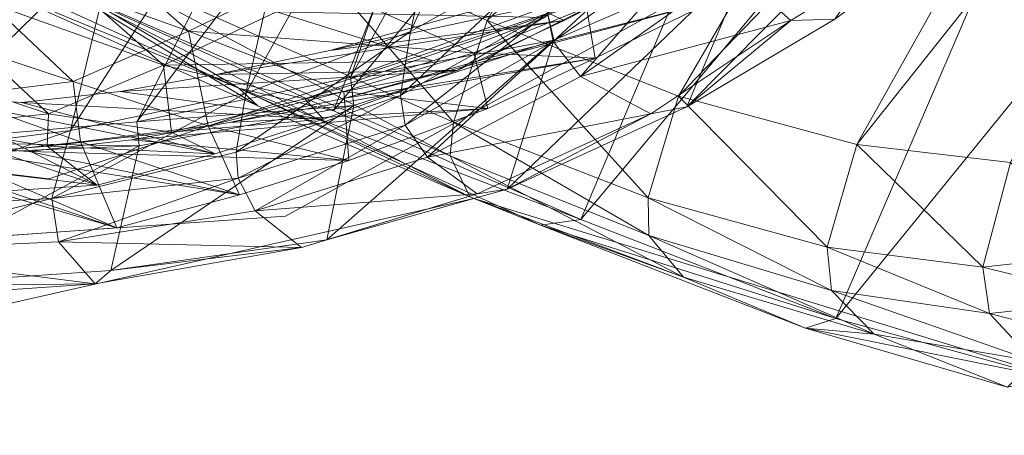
# Model space of a CAD drawing. Header units: inches. Extents: x -296 to -171, y 54 to 179.
# Tile 52 of 62: x -272.66 to -270.32, y 63.799 to 64.786. Entities that reach past the tile are written whole.
import ezdxf

# ---------------------------------------------------------------- set-up
doc = ezdxf.new("R2010")
doc.units = ezdxf.units.IN
doc.header["$LTSCALE"] = 0.299896
doc.header["$MEASUREMENT"] = 0
doc.layers.add('A-FURN-HAWORTH-ATT', color=7, linetype='Continuous')
doc.layers.add('CET Default', color=7, linetype='Continuous')
doc.layers.add('A-FURN-P-SEAT', color=7, linetype='Continuous', true_color=0xce0000)
doc.layers.add('CET color Grey80', color=7, linetype='Continuous', true_color=0xcccdc8)
doc.styles.add('Arial', font='arial.ttf')

# ---------------------------------------------------------------- blocks, each defined once
blk = doc.blocks.new('*C69')
at = {"layer": 'A-FURN-P-SEAT', "linetype": 'Continuous', "lineweight": 0}
for points in [[(3.7176, 22.4706), (0, 22.6994), (-3.7176, 22.4706), (-5.0865, 22.2104), (-6.8159, 21.4823), (-7.6765, 20.6877), (-9.5419, 20.26), (-9.9815, 19.7036), (-10.0826, 18.8126), (-10.3897, 18.8231), (-10.5124, 17.6049), (-10.115, 16.4274), (-9.7353, 16.1932), (-8.2639, 16.9075), (-7.6002, 18.3869), (-5.8408, 18.5032), (-4.4815, 18.2375), (-3.4639, 17.7498), (-2.6681, 16.8798), (-2.2447, 16.0431), (-2.034, 14.7768), (-1.9097, 11.9308)], [(2.0107, 22.5662), (-2.0107, 22.5662), (-4.9304, 22.1023), (-6.3739, 21.5788), (-7.3101, 20.9475), (-8.4111, 19.1248), (-9.0643, 17.3986), (-9.8345, 16.6853), (-9.9496, 15.9832), (-9.8317, 15.7688), (-9.5944, 15.8711), (-9.1633, 16.7867), (-7.2332, 17.7614), (-3.5833, 18.9446), (-1.9328, 19.216), (0, 19.3589), (1.9328, 19.216), (4.1951, 18.844)]]:
    blk.add_lwpolyline(points, dxfattribs=at)
blk.add_lwpolyline([(9.791, 16.3322), (9.1557, 16.8699), (8.3723, 18.997), (7.887, 19.905), (7.0434, 20.8539), (6.4797, 21.2731), (5.6944, 21.6159), (3.8709, 22.0595), (1.2873, 22.2892), (-1.2873, 22.2892), (-3.8709, 22.0595), (-5.6944, 21.6159), (-6.7786, 21.1517), (-7.887, 19.905), (-8.3723, 18.997), (-9.1557, 16.8699), (-9.791, 16.3322), (-9.8056, 15.7726), (-5.8614, 16.3932), (1.7221, 16.5101), (7.1642, 16.1882), (9.8056, 15.7726), (9.791, 16.3322)], close=True, dxfattribs=at)
at = {"layer": 'A-FURN-HAWORTH-ATT', "linetype": 'Continuous', "style": 'Arial'}
for tag in ['CAPPN', 'CAPTG', 'CAPQT', 'CAPMC', 'CAPMG', 'L2', 'L3', 'PSPN', 'PST1', 'PST2', 'PST3', 'PSQT', 'PSMC', 'L1']:
    blk.add_attdef(tag, (0, 0), '', height=0.00394, dxfattribs=at).dxf.unprotected_set("ltscale", 0)
blk = doc.blocks.new('*C115')
at = {"layer": 'CET color Grey80', "linetype": 'Continuous', "lineweight": 0}
for points in [[(-6.9991, 21.3131, 32.3186), (-6.5576, 21.5738, 32.969), (-6.5562, 21.6104, 32.8496), (-6.9991, 21.3131, 32.3186)], [(-6.9991, 21.3131, 32.3186), (-6.5562, 21.6104, 32.8496), (-6.436, 21.5499, 32.6323), (-6.9991, 21.3131, 32.3186)], [(-6.9991, 21.3131, 32.3186), (-7.0153, 21.2668, 32.4475), (-6.5576, 21.5738, 32.969), (-6.9991, 21.3131, 32.3186)], [(-6.9253, 20.977, 32.813), (-6.5576, 21.5738, 32.969), (-7.0153, 21.2668, 32.4475), (-6.9253, 20.977, 32.813)], [(-6.9253, 20.977, 32.813), (-6.4484, 21.2785, 33.2371), (-6.5576, 21.5738, 32.969), (-6.9253, 20.977, 32.813)], [(-6.9991, 21.3131, 32.3186), (-6.436, 21.5499, 32.6323), (-6.8728, 21.27, 32.1287), (-6.9991, 21.3131, 32.3186)], [(-6.808, 21.1887, 32.0353), (-6.8728, 21.27, 32.1287), (-6.436, 21.5499, 32.6323), (-6.808, 21.1887, 32.0353)], [(-6.808, 21.1887, 32.0353), (-6.436, 21.5499, 32.6323), (-6.3959, 21.4563, 32.5322), (-6.808, 21.1887, 32.0353)], [(-6.5211, 20.1743, 31.9397), (-6.1594, 20.4646, 32.421), (-5.8946, 21.5315, 33.5922), (-6.5211, 20.1743, 31.9397)], [(-6.5211, 20.1743, 31.9397), (-5.8946, 21.5315, 33.5922), (-6.4369, 21.2484, 33.2348), (-6.5211, 20.1743, 31.9397)], [(-6.5407, 21.4663, 36.0943), (-6.2446, 21.3509, 32.921), (-6.9769, 21.1722, 35.6656), (-6.5407, 21.4663, 36.0943)], [(-6.9769, 21.1722, 35.6656), (-6.4797, 21.273, 36.2245), (-6.5407, 21.4663, 36.0943), (-6.9769, 21.1722, 35.6656)], [(-6.7657, 21.0273, 31.9584), (-6.808, 21.1887, 32.0353), (-6.3959, 21.4563, 32.5322), (-6.7657, 21.0273, 31.9584)], [(-6.7657, 21.0273, 31.9584), (-6.3959, 21.4563, 32.5322), (-6.394, 21.3092, 32.4521), (-6.7657, 21.0273, 31.9584)], [(-6.4636, 21.3878, 36.0514), (-6.8858, 21.1073, 35.6274), (-6.1853, 21.2492, 32.9299), (-6.4636, 21.3878, 36.0514)], [(-6.8858, 21.1073, 35.6274), (-6.4636, 21.3878, 36.0514), (-6.4195, 21.3073, 36.1288), (-6.8858, 21.1073, 35.6274)], [(-6.9769, 21.1722, 35.6656), (-6.2446, 21.3509, 32.921), (-6.4773, 21.2316, 32.7774), (-6.9769, 21.1722, 35.6656)], [(-7.3803, 20.9928, 31.7135), (-7.0153, 21.2668, 32.4475), (-6.9991, 21.3131, 32.3186), (-7.3803, 20.9928, 31.7135)], [(-7.3803, 20.9928, 31.7135), (-6.9991, 21.3131, 32.3186), (-6.8728, 21.27, 32.1287), (-7.3803, 20.9928, 31.7135)], [(-6.8858, 21.1073, 35.6274), (-6.4195, 21.3073, 36.1288), (-6.7362, 21.0871, 35.8039), (-6.8858, 21.1073, 35.6274)], [(-6.5182, 20.1951, 31.8932), (-6.7657, 21.0273, 31.9584), (-6.394, 21.3092, 32.4521), (-6.5182, 20.1951, 31.8932)], [(-6.4694, 21.1873, 35.9415), (-6.7362, 21.0871, 35.8039), (-6.4195, 21.3073, 36.1288), (-6.4694, 21.1873, 35.9415)], [(-6.1513, 20.4862, 32.3674), (-6.5182, 20.1951, 31.8932), (-6.394, 21.3092, 32.4521), (-6.1513, 20.4862, 32.3674)], [(-7.3803, 20.9928, 31.7135), (-6.8728, 21.27, 32.1287), (-7.241, 20.9727, 31.5606), (-7.3803, 20.9928, 31.7135)], [(-7.1673, 20.9259, 31.486), (-7.241, 20.9727, 31.5606), (-6.8728, 21.27, 32.1287), (-7.1673, 20.9259, 31.486)], [(-7.1673, 20.9259, 31.486), (-6.8728, 21.27, 32.1287), (-6.808, 21.1887, 32.0353), (-7.1673, 20.9259, 31.486)], [(-6.9769, 21.1722, 35.6656), (-6.7996, 21.0386, 35.8909), (-6.4797, 21.273, 36.2245), (-6.9769, 21.1722, 35.6656)], [(-6.9253, 20.977, 32.813), (-6.4369, 21.2484, 33.2348), (-6.4484, 21.2785, 33.2371), (-6.9253, 20.977, 32.813)], [(-6.4828, 21.0961, 36.0152), (-6.4797, 21.273, 36.2245), (-6.7996, 21.0386, 35.8909), (-6.4828, 21.0961, 36.0152)], [(-7.3803, 20.9928, 31.7135), (-7.4233, 20.9473, 31.8493), (-7.0153, 21.2668, 32.4475), (-7.3803, 20.9928, 31.7135)], [(-7.3193, 20.6391, 32.3338), (-7.0153, 21.2668, 32.4475), (-7.4233, 20.9473, 31.8493), (-7.3193, 20.6391, 32.3338)], [(-7.3193, 20.6391, 32.3338), (-6.9253, 20.977, 32.813), (-7.0153, 21.2668, 32.4475), (-7.3193, 20.6391, 32.3338)], [(-6.9253, 20.977, 32.813), (-6.8924, 20.9303, 32.8069), (-6.4369, 21.2484, 33.2348), (-6.9253, 20.977, 32.813)], [(-6.8282, 19.8554, 31.4109), (-6.4369, 21.2484, 33.2348), (-6.8924, 20.9303, 32.8069), (-6.8282, 19.8554, 31.4109)], [(-6.8858, 21.1073, 35.6274), (-6.4117, 21.1336, 32.7849), (-6.1853, 21.2492, 32.9299), (-6.8858, 21.1073, 35.6274)], [(-6.8282, 19.8554, 31.4109), (-6.5211, 20.1743, 31.9397), (-6.4369, 21.2484, 33.2348), (-6.8282, 19.8554, 31.4109)], [(-7.1901, 20.9587, 35.3449), (-6.4773, 21.2316, 32.7774), (-6.705, 21.1199, 32.6564), (-7.1901, 20.9587, 35.3449)], [(-6.9769, 21.1722, 35.6656), (-6.4773, 21.2316, 32.7774), (-7.1901, 20.9587, 35.3449), (-6.9769, 21.1722, 35.6656)], [(-7.1325, 20.8748, 31.444), (-7.1673, 20.9259, 31.486), (-6.808, 21.1887, 32.0353), (-7.1325, 20.8748, 31.444)], [(-7.0823, 20.742, 31.3855), (-7.1325, 20.8748, 31.444), (-6.808, 21.1887, 32.0353), (-7.0823, 20.742, 31.3855)], [(-7.0823, 20.742, 31.3855), (-6.808, 21.1887, 32.0353), (-6.7657, 21.0273, 31.9584), (-7.0823, 20.742, 31.3855)], [(-6.7008, 21.0189, 35.6821), (-6.7362, 21.0871, 35.8039), (-6.4694, 21.1873, 35.9415), (-6.7008, 21.0189, 35.6821)], [(-6.0955, 21.1421, 35.9494), (-6.7008, 21.0189, 35.6821), (-6.4694, 21.1873, 35.9415), (-6.0955, 21.1421, 35.9494)], [(-7.1901, 20.9587, 35.3449), (-6.7996, 21.0386, 35.8909), (-6.9769, 21.1722, 35.6656), (-7.1901, 20.9587, 35.3449)], [(-7.0912, 20.9027, 35.3129), (-6.6319, 21.0273, 32.663), (-6.4117, 21.1336, 32.7849), (-7.0912, 20.9027, 35.3129)], [(-6.8858, 21.1073, 35.6274), (-7.0912, 20.9027, 35.3129), (-6.4117, 21.1336, 32.7849), (-6.8858, 21.1073, 35.6274)], [(-6.2053, 20.9043, 35.5767), (-6.7008, 21.0189, 35.6821), (-6.0955, 21.1421, 35.9494), (-6.2053, 20.9043, 35.5767)], [(-7.1901, 20.9587, 35.3449), (-6.705, 21.1199, 32.6564), (-7.3742, 20.7575, 34.9775), (-7.1901, 20.9587, 35.3449)], [(-7.3742, 20.7575, 34.9775), (-6.705, 21.1199, 32.6564), (-6.9024, 20.9736, 32.4807), (-7.3742, 20.7575, 34.9775)], [(-7.0912, 20.9027, 35.3129), (-6.8858, 21.1073, 35.6274), (-6.7362, 21.0871, 35.8039), (-7.0912, 20.9027, 35.3129)], [(-7.0912, 20.9027, 35.3129), (-6.7362, 21.0871, 35.8039), (-6.9752, 20.9101, 35.4969), (-7.0912, 20.9027, 35.3129)], [(-6.7008, 21.0189, 35.6821), (-6.9752, 20.9101, 35.4969), (-6.7362, 21.0871, 35.8039), (-6.7008, 21.0189, 35.6821)], [(-6.7127, 20.9227, 35.7496), (-6.4828, 21.0961, 36.0152), (-6.7996, 21.0386, 35.8909), (-6.7127, 20.9227, 35.7496)], [(-6.1055, 21.0474, 36.0192), (-6.4828, 21.0961, 36.0152), (-6.7127, 20.9227, 35.7496), (-6.1055, 21.0474, 36.0192)], [(-7.1901, 20.9587, 35.3449), (-7.0434, 20.8539, 35.5752), (-6.7996, 21.0386, 35.8909), (-7.1901, 20.9587, 35.3449)], [(-6.7127, 20.9227, 35.7496), (-6.7996, 21.0386, 35.8909), (-7.0434, 20.8539, 35.5752), (-6.7127, 20.9227, 35.7496)], [(-6.2121, 20.8041, 35.6389), (-6.1055, 21.0474, 36.0192), (-6.7127, 20.9227, 35.7496), (-6.2121, 20.8041, 35.6389)], [(-7.0912, 20.9027, 35.3129), (-7.2732, 20.7028, 34.9501), (-6.6319, 21.0273, 32.663), (-7.0912, 20.9027, 35.3129)], [(-7.2732, 20.7028, 34.9501), (-6.8219, 20.8875, 32.4873), (-6.6319, 21.0273, 32.663), (-7.2732, 20.7028, 34.9501)], [(-6.822, 19.894, 31.3487), (-7.0823, 20.742, 31.3855), (-6.7657, 21.0273, 31.9584), (-6.822, 19.894, 31.3487)], [(-6.8795, 20.7819, 35.2935), (-6.9752, 20.9101, 35.4969), (-6.7008, 21.0189, 35.6821), (-6.8795, 20.7819, 35.2935)], [(-6.2053, 20.9043, 35.5767), (-6.8795, 20.7819, 35.2935), (-6.7008, 21.0189, 35.6821), (-6.2053, 20.9043, 35.5767)], [(-6.5182, 20.1951, 31.8932), (-6.822, 19.894, 31.3487), (-6.7657, 21.0273, 31.9584), (-6.5182, 20.1951, 31.8932)], [(-7.6778, 20.6739, 31.08), (-7.4233, 20.9473, 31.8493), (-7.3803, 20.9928, 31.7135), (-7.6778, 20.6739, 31.08)], [(-7.6778, 20.6739, 31.08), (-7.3803, 20.9928, 31.7135), (-7.241, 20.9727, 31.5606), (-7.6778, 20.6739, 31.08)], [(-7.6778, 20.6739, 31.08), (-7.241, 20.9727, 31.5606), (-7.5319, 20.6576, 30.923), (-7.6778, 20.6739, 31.08)], [(-7.598, 20.4856, 34.5375), (-6.9024, 20.9736, 32.4807), (-7.083, 20.8219, 32.2953), (-7.598, 20.4856, 34.5375)], [(-7.3742, 20.7575, 34.9775), (-6.9024, 20.9736, 32.4807), (-7.598, 20.4856, 34.5375), (-7.3742, 20.7575, 34.9775)], [(-7.4484, 20.618, 30.8541), (-7.5319, 20.6576, 30.923), (-7.241, 20.9727, 31.5606), (-7.4484, 20.618, 30.8541)], [(-7.4484, 20.618, 30.8541), (-7.241, 20.9727, 31.5606), (-7.1673, 20.9259, 31.486), (-7.4484, 20.618, 30.8541)], [(-7.3193, 20.6391, 32.3338), (-6.8924, 20.9303, 32.8069), (-6.9253, 20.977, 32.813), (-7.3193, 20.6391, 32.3338)], [(-7.6778, 20.6739, 31.08), (-7.7341, 20.6285, 31.1702), (-7.4233, 20.9473, 31.8493), (-7.6778, 20.6739, 31.08)], [(-7.6536, 20.2668, 31.7737), (-7.4233, 20.9473, 31.8493), (-7.7341, 20.6285, 31.1702), (-7.6536, 20.2668, 31.7737)], [(-7.6536, 20.2668, 31.7737), (-7.3193, 20.6391, 32.3338), (-7.4233, 20.9473, 31.8493), (-7.6536, 20.2668, 31.7737)], [(-7.3742, 20.7575, 34.9775), (-7.0434, 20.8539, 35.5752), (-7.1901, 20.9587, 35.3449), (-7.3742, 20.7575, 34.9775)], [(-7.4034, 20.5627, 30.8147), (-7.4484, 20.618, 30.8541), (-7.1673, 20.9259, 31.486), (-7.4034, 20.5627, 30.8147)], [(-7.4034, 20.5627, 30.8147), (-7.1673, 20.9259, 31.486), (-7.1325, 20.8748, 31.444), (-7.4034, 20.5627, 30.8147)], [(-7.3193, 20.6391, 32.3338), (-7.2793, 20.5851, 32.3311), (-6.8924, 20.9303, 32.8069), (-7.3193, 20.6391, 32.3338)], [(-7.0703, 19.516, 30.779), (-6.8924, 20.9303, 32.8069), (-7.2793, 20.5851, 32.3311), (-7.0703, 19.516, 30.779)], [(-7.0703, 19.516, 30.779), (-6.8282, 19.8554, 31.4109), (-6.8924, 20.9303, 32.8069), (-7.0703, 19.516, 30.779)], [(-6.8908, 20.6823, 35.3558), (-6.7127, 20.9227, 35.7496), (-7.0434, 20.8539, 35.5752), (-6.8908, 20.6823, 35.3558)], [(-6.2121, 20.8041, 35.6389), (-6.7127, 20.9227, 35.7496), (-6.8908, 20.6823, 35.3558), (-6.2121, 20.8041, 35.6389)], [(-7.2732, 20.7028, 34.9501), (-7.0912, 20.9027, 35.3129), (-6.9752, 20.9101, 35.4969), (-7.2732, 20.7028, 34.9501)], [(-7.2732, 20.7028, 34.9501), (-6.9752, 20.9101, 35.4969), (-7.2101, 20.6833, 35.0991), (-7.2732, 20.7028, 34.9501)], [(-6.8795, 20.7819, 35.2935), (-7.2101, 20.6833, 35.0991), (-6.9752, 20.9101, 35.4969), (-6.8795, 20.7819, 35.2935)], [(-6.8795, 20.7819, 35.2935), (-6.2053, 20.9043, 35.5767), (-6.3042, 20.6661, 35.1591), (-6.8795, 20.7819, 35.2935)], [(-7.491, 20.4425, 34.5124), (-6.9993, 20.7388, 32.3004), (-6.8219, 20.8875, 32.4873), (-7.491, 20.4425, 34.5124)], [(-7.2732, 20.7028, 34.9501), (-7.491, 20.4425, 34.5124), (-6.8219, 20.8875, 32.4873), (-7.2732, 20.7028, 34.9501)], [(-7.3479, 20.4193, 30.7635), (-7.4034, 20.5627, 30.8147), (-7.1325, 20.8748, 31.444), (-7.3479, 20.4193, 30.7635)], [(-7.3479, 20.4193, 30.7635), (-7.1325, 20.8748, 31.444), (-7.0823, 20.742, 31.3855), (-7.3479, 20.4193, 30.7635)], [(-7.3742, 20.7575, 34.9775), (-7.2821, 20.6221, 35.1698), (-7.0434, 20.8539, 35.5752), (-7.3742, 20.7575, 34.9775)], [(-6.8908, 20.6823, 35.3558), (-7.0434, 20.8539, 35.5752), (-7.2821, 20.6221, 35.1698), (-6.8908, 20.6823, 35.3558)], [(-7.0616, 20.74, 11.8269), (-7.1224, 20.7537, 12.2783), (-6.3536, 20.8334, 12.0853), (-7.0616, 20.74, 11.8269)], [(-6.5867, 20.7417, 12.3162), (-6.3536, 20.8334, 12.0853), (-7.1224, 20.7537, 12.2783), (-6.5867, 20.7417, 12.3162)], [(-6.1275, 20.8302, 11.6158), (-7.0616, 20.74, 11.8269), (-6.3536, 20.8334, 12.0853), (-6.1275, 20.8302, 11.6158)], [(-6.1275, 20.8302, 11.6158), (-6.6583, 20.7362, 11.666), (-7.0616, 20.74, 11.8269), (-6.1275, 20.8302, 11.6158)], [(-7.598, 20.4856, 34.5375), (-7.083, 20.8219, 32.2953), (-7.7599, 20.2547, 34.0922), (-7.598, 20.4856, 34.5375)], [(-7.7599, 20.2547, 34.0922), (-7.083, 20.8219, 32.2953), (-7.2915, 20.6343, 32.0703), (-7.7599, 20.2547, 34.0922)], [(-6.8908, 20.6823, 35.3558), (-6.3086, 20.5627, 35.216), (-6.2121, 20.8041, 35.6389), (-6.8908, 20.6823, 35.3558)], [(-6.8795, 20.7819, 35.2935), (-7.0491, 20.5381, 34.8508), (-7.4296, 20.4523, 34.645), (-6.8795, 20.7819, 35.2935)], [(-6.8795, 20.7819, 35.2935), (-7.4296, 20.4523, 34.645), (-7.2101, 20.6833, 35.0991), (-6.8795, 20.7819, 35.2935)], [(-6.8795, 20.7819, 35.2935), (-6.3042, 20.6661, 35.1591), (-7.0491, 20.5381, 34.8508), (-6.8795, 20.7819, 35.2935)], [(-7.598, 20.4856, 34.5375), (-7.2821, 20.6221, 35.1698), (-7.3742, 20.7575, 34.9775), (-7.598, 20.4856, 34.5375)], [(-7.0616, 20.74, 11.8269), (-7.2838, 20.6739, 11.8353), (-7.9218, 20.6031, 12.026), (-7.0616, 20.74, 11.8269)], [(-7.0616, 20.74, 11.8269), (-7.9218, 20.6031, 12.026), (-7.8456, 20.6631, 12.0696), (-7.0616, 20.74, 11.8269)], [(-7.0616, 20.74, 11.8269), (-7.8456, 20.6631, 12.0696), (-7.6664, 20.6891, 12.4539), (-7.0616, 20.74, 11.8269)], [(-7.0616, 20.74, 11.8269), (-7.6664, 20.6891, 12.4539), (-7.1224, 20.7537, 12.2783), (-7.0616, 20.74, 11.8269)], [(-6.5867, 20.7417, 12.3162), (-7.1224, 20.7537, 12.2783), (-7.6664, 20.6891, 12.4539), (-6.5867, 20.7417, 12.3162)], [(-6.5867, 20.7417, 12.3162), (-7.6664, 20.6891, 12.4539), (-7.5773, 20.6282, 12.6124), (-6.5867, 20.7417, 12.3162)], [(-7.491, 20.4425, 34.5124), (-7.6511, 20.2143, 34.07), (-6.9993, 20.7388, 32.3004), (-7.491, 20.4425, 34.5124)], [(-7.6511, 20.2143, 34.07), (-7.2048, 20.5542, 32.0739), (-6.9993, 20.7388, 32.3004), (-7.6511, 20.2143, 34.07)], [(-6.5174, 20.6656, 12.3807), (-6.5867, 20.7417, 12.3162), (-7.5773, 20.6282, 12.6124), (-6.5174, 20.6656, 12.3807)], [(-7.0668, 19.5367, 30.7237), (-7.3479, 20.4193, 30.7635), (-7.0823, 20.742, 31.3855), (-7.0668, 19.5367, 30.7237)], [(-7.0616, 20.74, 11.8269), (-6.6583, 20.7362, 11.666), (-7.2838, 20.6739, 11.8353), (-7.0616, 20.74, 11.8269)], [(-6.9629, 18.5005, 11.1058), (-7.2838, 20.6739, 11.8353), (-6.6583, 20.7362, 11.666), (-6.9629, 18.5005, 11.1058)], [(-6.822, 19.894, 31.3487), (-7.0668, 19.5367, 30.7237), (-7.0823, 20.742, 31.3855), (-6.822, 19.894, 31.3487)], [(-7.8456, 20.6631, 12.0696), (-8.202, 20.6003, 12.6691), (-7.6664, 20.6891, 12.4539), (-7.8456, 20.6631, 12.0696)], [(-7.5773, 20.6282, 12.6124), (-7.6664, 20.6891, 12.4539), (-8.202, 20.6003, 12.6691), (-7.5773, 20.6282, 12.6124)], [(-7.491, 20.4425, 34.5124), (-7.2732, 20.7028, 34.9501), (-7.2101, 20.6833, 35.0991), (-7.491, 20.4425, 34.5124)], [(-7.8456, 20.6631, 12.0696), (-7.9218, 20.6031, 12.026), (-8.5638, 20.504, 12.3139), (-7.8456, 20.6631, 12.0696)], [(-7.8456, 20.6631, 12.0696), (-8.5638, 20.504, 12.3139), (-8.513, 20.5605, 12.3694), (-7.8456, 20.6631, 12.0696)], [(-7.8456, 20.6631, 12.0696), (-8.513, 20.5605, 12.3694), (-8.202, 20.6003, 12.6691), (-7.8456, 20.6631, 12.0696)], [(-7.9406, 20.3028, 30.2864), (-7.7341, 20.6285, 31.1702), (-7.6778, 20.6739, 31.08), (-7.9406, 20.3028, 30.2864)], [(-7.9406, 20.3028, 30.2864), (-7.6778, 20.6739, 31.08), (-7.5319, 20.6576, 30.923), (-7.9406, 20.3028, 30.2864)], [(-7.6558, 18.4457, 11.2924), (-7.9218, 20.6031, 12.026), (-7.2838, 20.6739, 11.8353), (-7.6558, 18.4457, 11.2924)], [(-6.9629, 18.5005, 11.1058), (-7.6558, 18.4457, 11.2924), (-7.2838, 20.6739, 11.8353), (-6.9629, 18.5005, 11.1058)], [(-7.491, 20.4425, 34.5124), (-7.2101, 20.6833, 35.0991), (-7.6134, 20.2171, 34.1685), (-7.491, 20.4425, 34.5124)], [(-6.5174, 20.6656, 12.3807), (-7.5773, 20.6282, 12.6124), (-7.5442, 20.555, 12.682), (-6.5174, 20.6656, 12.3807)], [(-6.9758, 20.3583, 12.6155), (-6.5174, 20.6656, 12.3807), (-7.5442, 20.555, 12.682), (-6.9758, 20.3583, 12.6155)], [(-6.8908, 20.6823, 35.3558), (-7.2821, 20.6221, 35.1698), (-7.5035, 20.3882, 34.7111), (-6.8908, 20.6823, 35.3558)], [(-6.8908, 20.6823, 35.3558), (-7.5035, 20.3882, 34.7111), (-7.0589, 20.4354, 34.9082), (-6.8908, 20.6823, 35.3558)], [(-6.8908, 20.6823, 35.3558), (-7.0589, 20.4354, 34.9082), (-6.3086, 20.5627, 35.216), (-6.8908, 20.6823, 35.3558)], [(-7.9406, 20.3028, 30.2864), (-7.5319, 20.6576, 30.923), (-7.7513, 20.3096, 30.1587), (-7.9406, 20.3028, 30.2864)], [(-7.6531, 20.2701, 30.1094), (-7.7513, 20.3096, 30.1587), (-7.5319, 20.6576, 30.923), (-7.6531, 20.2701, 30.1094)], [(-7.6536, 20.2668, 31.7737), (-7.2793, 20.5851, 32.3311), (-7.3193, 20.6391, 32.3338), (-7.6536, 20.2668, 31.7737)], [(-7.6531, 20.2701, 30.1094), (-7.5319, 20.6576, 30.923), (-7.4484, 20.618, 30.8541), (-7.6531, 20.2701, 30.1094)], [(-7.5773, 20.6282, 12.6124), (-8.202, 20.6003, 12.6691), (-8.0807, 20.5558, 12.8205), (-7.5773, 20.6282, 12.6124)], [(-7.5442, 20.555, 12.682), (-7.5773, 20.6282, 12.6124), (-8.0807, 20.5558, 12.8205), (-7.5442, 20.555, 12.682)], [(-7.9406, 20.3028, 30.2864), (-8.006, 20.246, 30.3384), (-7.7341, 20.6285, 31.1702), (-7.9406, 20.3028, 30.2864)], [(-7.9568, 19.8582, 31.088), (-7.7341, 20.6285, 31.1702), (-8.006, 20.246, 30.3384), (-7.9568, 19.8582, 31.088)], [(-7.9568, 19.8582, 31.088), (-7.6536, 20.2668, 31.7737), (-7.7341, 20.6285, 31.1702), (-7.9568, 19.8582, 31.088)], [(-7.9359, 19.995, 33.5819), (-7.2915, 20.6343, 32.0703), (-7.5332, 20.3877, 31.7882), (-7.9359, 19.995, 33.5819)], [(-7.7599, 20.2547, 34.0922), (-7.2915, 20.6343, 32.0703), (-7.9359, 19.995, 33.5819), (-7.7599, 20.2547, 34.0922)], [(-7.6077, 20.2178, 30.0789), (-7.6531, 20.2701, 30.1094), (-7.4484, 20.618, 30.8541), (-7.6077, 20.2178, 30.0789)], [(-7.6077, 20.2178, 30.0789), (-7.4484, 20.618, 30.8541), (-7.4034, 20.5627, 30.8147), (-7.6077, 20.2178, 30.0789)], [(-7.598, 20.4856, 34.5375), (-7.5035, 20.3882, 34.7111), (-7.2821, 20.6221, 35.1698), (-7.598, 20.4856, 34.5375)], [(-8.513, 20.5605, 12.3694), (-8.6616, 20.4909, 12.9598), (-8.202, 20.6003, 12.6691), (-8.513, 20.5605, 12.3694)], [(-8.0807, 20.5558, 12.8205), (-8.202, 20.6003, 12.6691), (-8.6616, 20.4909, 12.9598), (-8.0807, 20.5558, 12.8205)], [(-8.314, 18.3772, 11.5404), (-8.5638, 20.504, 12.3139), (-7.9218, 20.6031, 12.026), (-8.314, 18.3772, 11.5404)], [(-7.6558, 18.4457, 11.2924), (-8.314, 18.3772, 11.5404), (-7.9218, 20.6031, 12.026), (-7.6558, 18.4457, 11.2924)], [(-7.6536, 20.2668, 31.7737), (-7.5981, 20.2072, 31.7657), (-7.2793, 20.5851, 32.3311), (-7.6536, 20.2668, 31.7737)], [(-7.2485, 19.1804, 30.1275), (-7.2793, 20.5851, 32.3311), (-7.5981, 20.2072, 31.7657), (-7.2485, 19.1804, 30.1275)], [(-7.2485, 19.1804, 30.1275), (-7.0703, 19.516, 30.779), (-7.2793, 20.5851, 32.3311), (-7.2485, 19.1804, 30.1275)], [(-8.513, 20.5605, 12.3694), (-8.5638, 20.504, 12.3139), (-9.0755, 20.3705, 12.6775), (-8.513, 20.5605, 12.3694)], [(-8.513, 20.5605, 12.3694), (-9.0755, 20.3705, 12.6775), (-8.9994, 20.4416, 12.707), (-8.513, 20.5605, 12.3694)], [(-8.513, 20.5605, 12.3694), (-8.9994, 20.4416, 12.707), (-8.6616, 20.4909, 12.9598), (-8.513, 20.5605, 12.3694)], [(-8.0807, 20.5558, 12.8205), (-8.6616, 20.4909, 12.9598), (-8.5221, 20.4517, 13.1078), (-8.0807, 20.5558, 12.8205)], [(-8.035, 20.4791, 12.9014), (-8.0807, 20.5558, 12.8205), (-8.5221, 20.4517, 13.1078), (-8.035, 20.4791, 12.9014)], [(-7.5442, 20.555, 12.682), (-8.0807, 20.5558, 12.8205), (-8.035, 20.4791, 12.9014), (-7.5442, 20.555, 12.682)], [(-7.4926, 20.3051, 12.7885), (-7.5442, 20.555, 12.682), (-8.035, 20.4791, 12.9014), (-7.4926, 20.3051, 12.7885)], [(-7.748, 20.0643, 33.8226), (-7.4406, 20.3145, 31.7929), (-7.2048, 20.5542, 32.0739), (-7.748, 20.0643, 33.8226)], [(-7.6511, 20.2143, 34.07), (-7.748, 20.0643, 33.8226), (-7.2048, 20.5542, 32.0739), (-7.6511, 20.2143, 34.07)], [(-7.5485, 20.0811, 30.0321), (-7.6077, 20.2178, 30.0789), (-7.4034, 20.5627, 30.8147), (-7.5485, 20.0811, 30.0321)], [(-7.5485, 20.0811, 30.0321), (-7.4034, 20.5627, 30.8147), (-7.3479, 20.4193, 30.7635), (-7.5485, 20.0811, 30.0321)], [(-6.9758, 20.3583, 12.6155), (-7.5442, 20.555, 12.682), (-7.4926, 20.3051, 12.7885), (-6.9758, 20.3583, 12.6155)], [(-7.0491, 20.5381, 34.8508), (-7.6083, 20.2307, 34.196), (-7.4296, 20.4523, 34.645), (-7.0491, 20.5381, 34.8508)], [(-8.9177, 18.3005, 11.8391), (-9.0755, 20.3705, 12.6775), (-8.5638, 20.504, 12.3139), (-8.9177, 18.3005, 11.8391)], [(-8.314, 18.3772, 11.5404), (-8.9177, 18.3005, 11.8391), (-8.5638, 20.504, 12.3139), (-8.314, 18.3772, 11.5404)], [(-8.5221, 20.4517, 13.1078), (-8.6616, 20.4909, 12.9598), (-9.0224, 20.3565, 13.3549), (-8.5221, 20.4517, 13.1078)], [(-8.9994, 20.4416, 12.707), (-9.0224, 20.3565, 13.3549), (-8.6616, 20.4909, 12.9598), (-8.9994, 20.4416, 12.707)], [(-8.035, 20.4791, 12.9014), (-8.5221, 20.4517, 13.1078), (-8.4618, 20.3675, 13.1935), (-8.035, 20.4791, 12.9014)], [(-7.9762, 20.2341, 13.001), (-8.035, 20.4791, 12.9014), (-8.4618, 20.3675, 13.1935), (-7.9762, 20.2341, 13.001)], [(-7.4926, 20.3051, 12.7885), (-8.035, 20.4791, 12.9014), (-7.9762, 20.2341, 13.001), (-7.4926, 20.3051, 12.7885)], [(-7.7599, 20.2547, 34.0922), (-7.5035, 20.3882, 34.7111), (-7.598, 20.4856, 34.5375), (-7.7599, 20.2547, 34.0922)], [(-8.5221, 20.4517, 13.1078), (-9.0224, 20.3565, 13.3549), (-8.8748, 20.3113, 13.4866), (-8.5221, 20.4517, 13.1078)], [(-8.4618, 20.3675, 13.1935), (-8.5221, 20.4517, 13.1078), (-8.8748, 20.3113, 13.4866), (-8.4618, 20.3675, 13.1935)], [(-7.0589, 20.4354, 34.9082), (-7.5035, 20.3882, 34.7111), (-7.6815, 20.1604, 34.2565), (-7.0589, 20.4354, 34.9082)], [(-7.6511, 20.2143, 34.07), (-7.491, 20.4425, 34.5124), (-7.6134, 20.2171, 34.1685), (-7.6511, 20.2143, 34.07)], [(-7.2379, 19.1948, 30.0732), (-7.5485, 20.0811, 30.0321), (-7.3479, 20.4193, 30.7635), (-7.2379, 19.1948, 30.0732)], [(-7.0668, 19.5367, 30.7237), (-7.2379, 19.1948, 30.0732), (-7.3479, 20.4193, 30.7635), (-7.0668, 19.5367, 30.7237)], [(-7.9359, 19.995, 33.5819), (-7.5332, 20.3877, 31.7882), (-7.7199, 20.1061, 31.3304), (-7.9359, 19.995, 33.5819)], [(-7.7599, 20.2547, 34.0922), (-7.6815, 20.1604, 34.2565), (-7.5035, 20.3882, 34.7111), (-7.7599, 20.2547, 34.0922)], [(-8.8748, 20.3113, 13.4866), (-9.0224, 20.3565, 13.3549), (-9.2722, 20.2015, 13.8363), (-8.8748, 20.3113, 13.4866)], [(-8.4618, 20.3675, 13.1935), (-8.8748, 20.3113, 13.4866), (-8.8057, 20.2242, 13.5637), (-8.4618, 20.3675, 13.1935)], [(-8.4006, 20.1216, 13.2878), (-8.4618, 20.3675, 13.1935), (-8.8057, 20.2242, 13.5637), (-8.4006, 20.1216, 13.2878)], [(-7.9762, 20.2341, 13.001), (-8.4618, 20.3675, 13.1935), (-8.4006, 20.1216, 13.2878), (-7.9762, 20.2341, 13.001)], [(-6.9758, 20.3583, 12.6155), (-7.4926, 20.3051, 12.7885), (-7.4837, 18.7607, 13.1237), (-6.9758, 20.3583, 12.6155)], [(-8.8748, 20.3113, 13.4866), (-9.2722, 20.2015, 13.8363), (-9.1171, 20.134, 13.9566), (-8.8748, 20.3113, 13.4866)], [(-8.8057, 20.2242, 13.5637), (-8.8748, 20.3113, 13.4866), (-9.1171, 20.134, 13.9566), (-8.8057, 20.2242, 13.5637)], [(-8.1173, 19.945, 29.4189), (-7.9406, 20.3028, 30.2864), (-7.7513, 20.3096, 30.1587), (-8.1173, 19.945, 29.4189)], [(-8.1173, 19.945, 29.4189), (-7.7513, 20.3096, 30.1587), (-7.9373, 19.9075, 29.1861), (-8.1173, 19.945, 29.4189)], [(-8.1173, 19.945, 29.4189), (-8.006, 20.246, 30.3384), (-7.9406, 20.3028, 30.2864), (-8.1173, 19.945, 29.4189)], [(-7.4926, 20.3051, 12.7885), (-7.9762, 20.2341, 13.001), (-7.9819, 18.6955, 13.4021), (-7.4926, 20.3051, 12.7885)], [(-7.4926, 20.3051, 12.7885), (-7.9819, 18.6955, 13.4021), (-7.4837, 18.7607, 13.1237), (-7.4926, 20.3051, 12.7885)], [(-7.8402, 19.8604, 29.1471), (-7.9373, 19.9075, 29.1861), (-7.7513, 20.3096, 30.1587), (-7.8402, 19.8604, 29.1471)], [(-7.8402, 19.8604, 29.1471), (-7.7513, 20.3096, 30.1587), (-7.6531, 20.2701, 30.1094), (-7.8402, 19.8604, 29.1471)], [(-7.9568, 19.8582, 31.088), (-7.5981, 20.2072, 31.7657), (-7.6536, 20.2668, 31.7737), (-7.9568, 19.8582, 31.088)], [(-7.7962, 19.8076, 29.1265), (-7.8402, 19.8604, 29.1471), (-7.6531, 20.2701, 30.1094), (-7.7962, 19.8076, 29.1265)], [(-7.7962, 19.8076, 29.1265), (-7.6531, 20.2701, 30.1094), (-7.6077, 20.2178, 30.0789), (-7.7962, 19.8076, 29.1265)], [(-8.2476, 19.3286, 30.2038), (-7.9568, 19.8582, 31.088), (-8.006, 20.246, 30.3384), (-8.2476, 19.3286, 30.2038)], [(-8.2476, 19.3286, 30.2038), (-8.006, 20.246, 30.3384), (-8.2061, 19.8897, 29.516), (-8.2476, 19.3286, 30.2038)], [(-8.1173, 19.945, 29.4189), (-8.2061, 19.8897, 29.516), (-8.006, 20.246, 30.3384), (-8.1173, 19.945, 29.4189)], [(-7.9359, 19.995, 33.5819), (-7.6815, 20.1604, 34.2565), (-7.7599, 20.2547, 34.0922), (-7.9359, 19.995, 33.5819)], [(-8.8057, 20.2242, 13.5637), (-9.1171, 20.134, 13.9566), (-9.0499, 20.0432, 14.0203), (-8.8057, 20.2242, 13.5637)], [(-8.7385, 19.9761, 13.6582), (-8.8057, 20.2242, 13.5637), (-9.0499, 20.0432, 14.0203), (-8.7385, 19.9761, 13.6582)], [(-8.4006, 20.1216, 13.2878), (-8.8057, 20.2242, 13.5637), (-8.7385, 19.9761, 13.6582), (-8.4006, 20.1216, 13.2878)], [(-7.9762, 20.2341, 13.001), (-8.4006, 20.1216, 13.2878), (-8.3825, 18.6051, 13.7771), (-7.9762, 20.2341, 13.001)], [(-7.9762, 20.2341, 13.001), (-8.3825, 18.6051, 13.7771), (-7.9819, 18.6955, 13.4021), (-7.9762, 20.2341, 13.001)], [(-7.748, 20.0643, 33.8226), (-7.6511, 20.2143, 34.07), (-7.6134, 20.2171, 34.1685), (-7.748, 20.0643, 33.8226)], [(-8.4006, 20.1216, 13.2878), (-8.7385, 19.9761, 13.6582), (-8.6475, 18.4716, 14.2541), (-8.4006, 20.1216, 13.2878)], [(-8.4006, 20.1216, 13.2878), (-8.6475, 18.4716, 14.2541), (-8.3825, 18.6051, 13.7771), (-8.4006, 20.1216, 13.2878)], [(-8.4636, 19.3026, 27.7619), (-8.2061, 19.8897, 29.516), (-8.1173, 19.945, 29.4189), (-8.4636, 19.3026, 27.7619)], [(-8.4636, 19.3026, 27.7619), (-8.1173, 19.945, 29.4189), (-7.9373, 19.9075, 29.1861), (-8.4636, 19.3026, 27.7619)]]:
    blk.add_3dface(points, dxfattribs=at)
blk = doc.blocks.new('*C106')
at = {"layer": 'CET Default', "linetype": 'Continuous', "lineweight": 0, "rotation": 149.9999999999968}
blk.add_blockref('*C115', (-267.8847, 86.1159), dxfattribs=at)

msp = doc.modelspace()

# ---------------------------------------------------------------- block references
at = {"layer": 'CET Default', "linetype": 'Continuous', "lineweight": 0, "rotation": 149.9999999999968}
msp.add_blockref('*C69', (-267.8847, 86.1159), dxfattribs=at)
at = {"layer": 'CET Default', "linetype": 'Continuous', "lineweight": 0}
msp.add_blockref('*C106', (0, 0), dxfattribs=at)

doc.saveas('drawing.dxf')
